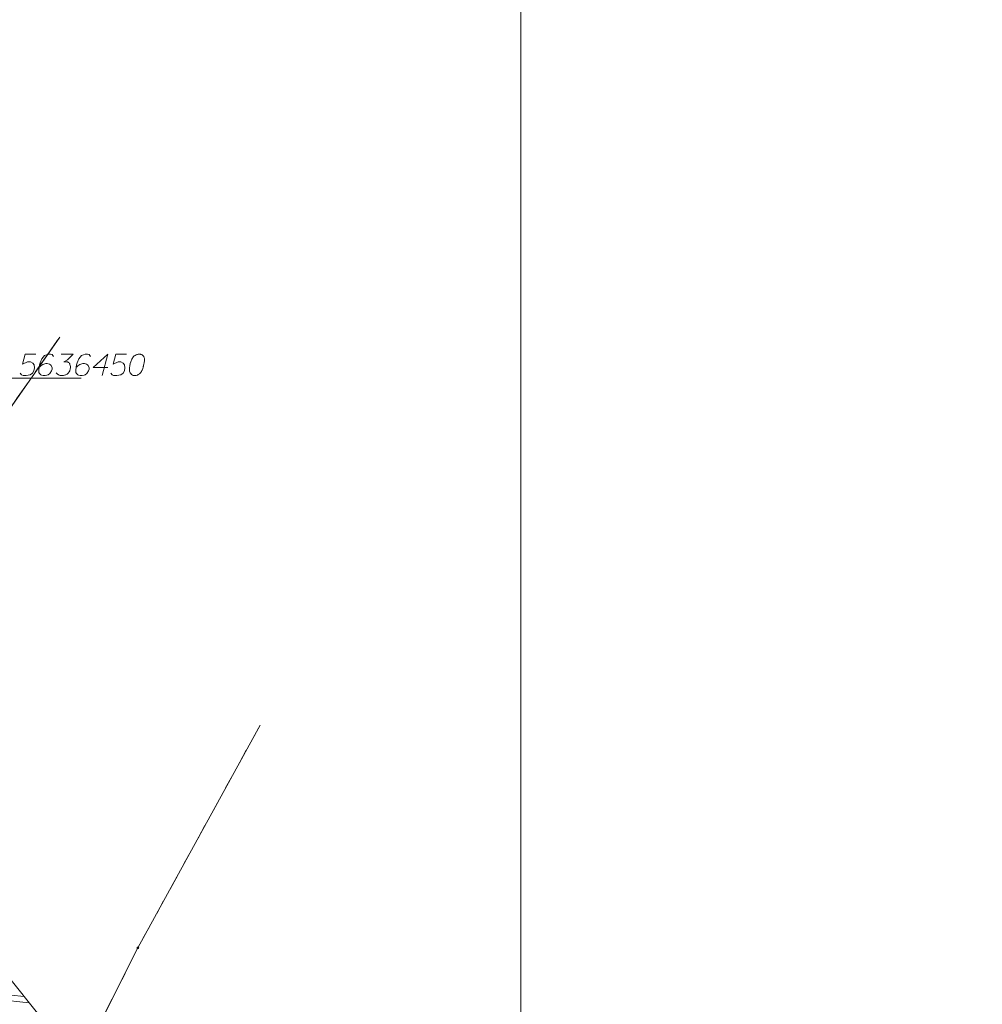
# Model space of a CAD drawing. Header units: metres. Extents: x 5554594 to 5556205, y 5636132 to 5636668.
# Tile 167 of 168: x 5555550 to 5555584, y 5636428 to 5636463. Entities that reach past the tile are written whole.
import ezdxf

# ---------------------------------------------------------------- set-up
doc = ezdxf.new("R2010")
doc.units = ezdxf.units.M
doc.header["$MEASUREMENT"] = 0
doc.header["$XCLIPFRAME"] = 0
doc.linetypes.add('PRZER1-1', pattern=[2, 1, -1])
doc.linetypes.add('PRZER3-1', pattern=[4, 3, -1])
for name, color, linetype, lineweight in [('#RAMKA', 7, 'Continuous', 18), ('#RASTER', 7, 'Continuous', 18), ('#zakres', 7, 'Continuous', 18)]:
    doc.layers.add(name, color=color, linetype=linetype, lineweight=lineweight)
for name, color, linetype, lineweight, true_color in [('GEPPGD', 96, 'Continuous', 18, 0x008000), ('GESDZI', 18, 'Continuous', 18, 0x0a0909), ('GESKKL', 96, 'PRZER3-1', 18, 0x008000), ('GESUZY', 96, 'PRZER1-1', 18, 0x008000)]:
    doc.layers.add(name, color=color, linetype=linetype, lineweight=lineweight, true_color=true_color)
picture_1 = doc.add_image_def('image2.tif', size_in_pixel=(18897, 11811))

# ---------------------------------------------------------------- blocks, each defined once
blk = doc.blocks.new('EPPGN')
blk.add_hatch(color=0).paths.add_polyline_path([(0, -0.09), (-0.027812, -0.085595), (-0.052901, -0.072812), (-0.072812, -0.052901), (-0.085595, -0.027812), (-0.09, 0), (-0.085595, 0.027812), (-0.072812, 0.052901), (-0.052901, 0.072812), (-0.027812, 0.085595), (0, 0.09), (0.027812, 0.085595), (0.052901, 0.072812), (0.072812, 0.052901), (0.085595, 0.027812), (0.09, 0), (0.085595, -0.027812), (0.072812, -0.052901), (0.052901, -0.072812), (0.027812, -0.085595)])

msp = doc.modelspace()

# ---------------------------------------------------------------- linework, layer by layer
at = {"layer": '#RAMKA', "color": 7, "linetype": 'Continuous', "lineweight": 18, "flags": 128}
msp.add_lwpolyline([(5555567.543, 5636516.686), (5555567.543, 5636373.686), (5555311.77, 5636373.686), (5555311.77, 5636516.686), (5555567.543, 5636516.686)], close=True, dxfattribs=at)
at = {"layer": '#zakres', "color": 134, "linetype": 'Continuous', "lineweight": 18}
for p, q in [((5555553.49, 5636424.312), (5555531.89, 5636451.312)), ((5555548.819, 5636428.559), (5555550.21, 5636428.405)), ((5555548.993, 5636428.341), (5555550.385, 5636428.186))]:
    msp.add_line(p, q, dxfattribs=at)
at = {"color": 7, "linetype": 'Continuous', "lineweight": 18, "flags": 128}
for points in [[(5555550.622, 5636450.838), (5555550.25, 5636450.838), (5555550.156, 5636450.483), (5555550.327, 5636450.572), (5555550.428, 5636450.572), (5555550.51, 5636450.519), (5555550.557, 5636450.46), (5555550.569, 5636450.359), (5555550.552, 5636450.259), (5555550.504, 5636450.176), (5555550.422, 5636450.111), (5555550.28, 5636450.088), (5555550.174, 5636450.088), (5555550.12, 5636450.111), (5555550.073, 5636450.176)], [(5555551.231, 5636450.755), (5555551.183, 5636450.82), (5555551.13, 5636450.838), (5555551.048, 5636450.838), (5555550.989, 5636450.814), (5555550.953, 5636450.802), (5555550.924, 5636450.784), (5555550.829, 5636450.678), (5555550.764, 5636450.536), (5555550.746, 5636450.46), (5555550.723, 5636450.288), (5555550.723, 5636450.2), (5555550.746, 5636450.164), (5555550.794, 5636450.117), (5555550.811, 5636450.105), (5555550.87, 5636450.088), (5555550.947, 5636450.088), (5555551.006, 5636450.099), (5555551.048, 5636450.111), (5555551.107, 5636450.158), (5555551.166, 5636450.253), (5555551.183, 5636450.312), (5555551.183, 5636450.359), (5555551.154, 5636450.436), (5555551.13, 5636450.465), (5555551.089, 5636450.489), (5555551.018, 5636450.507), (5555550.965, 5636450.507), (5555550.9, 5636450.489), (5555550.859, 5636450.471), (5555550.788, 5636450.424), (5555550.752, 5636450.395), (5555550.735, 5636450.377)], [(5555551.502, 5636450.838), (5555551.916, 5636450.838), (5555551.721, 5636450.637), (5555551.591, 5636450.572), (5555551.697, 5636450.572), (5555551.721, 5636450.566), (5555551.733, 5636450.56), (5555551.744, 5636450.554), (5555551.756, 5636450.548), (5555551.78, 5636450.53), (5555551.792, 5636450.513), (5555551.803, 5636450.495), (5555551.809, 5636450.477), (5555551.821, 5636450.436), (5555551.827, 5636450.401), (5555551.827, 5636450.383), (5555551.827, 5636450.359), (5555551.821, 5636450.324), (5555551.815, 5636450.3), (5555551.809, 5636450.276), (5555551.803, 5636450.259), (5555551.798, 5636450.247), (5555551.792, 5636450.235), (5555551.786, 5636450.223), (5555551.774, 5636450.206), (5555551.756, 5636450.182), (5555551.738, 5636450.164), (5555551.727, 5636450.153), (5555551.709, 5636450.141), (5555551.691, 5636450.129), (5555551.668, 5636450.117), (5555551.656, 5636450.111), (5555551.614, 5636450.099), (5555551.579, 5636450.093), (5555551.555, 5636450.088), (5555551.514, 5636450.088), (5555551.467, 5636450.093), (5555551.449, 5636450.099), (5555551.431, 5636450.105), (5555551.414, 5636450.111), (5555551.396, 5636450.123), (5555551.378, 5636450.135), (5555551.349, 5636450.158), (5555551.331, 5636450.182)], [(5555552.524, 5636450.755), (5555552.477, 5636450.82), (5555552.423, 5636450.838), (5555552.341, 5636450.838), (5555552.282, 5636450.814), (5555552.246, 5636450.802), (5555552.217, 5636450.784), (5555552.122, 5636450.678), (5555552.057, 5636450.536), (5555552.04, 5636450.46), (5555552.016, 5636450.288), (5555552.016, 5636450.2), (5555552.04, 5636450.164), (5555552.087, 5636450.117), (5555552.105, 5636450.105), (5555552.164, 5636450.088), (5555552.24, 5636450.088), (5555552.299, 5636450.099), (5555552.341, 5636450.111), (5555552.4, 5636450.158), (5555552.459, 5636450.253), (5555552.477, 5636450.312), (5555552.477, 5636450.359), (5555552.447, 5636450.436), (5555552.423, 5636450.465), (5555552.382, 5636450.489), (5555552.311, 5636450.507), (5555552.258, 5636450.507), (5555552.193, 5636450.489), (5555552.152, 5636450.471), (5555552.081, 5636450.424), (5555552.046, 5636450.395), (5555552.028, 5636450.377)], [(5555553.132, 5636450.365), (5555552.624, 5636450.365), (5555553.132, 5636450.838), (5555552.931, 5636450.088)], [(5555553.782, 5636450.838), (5555553.41, 5636450.838), (5555553.315, 5636450.483), (5555553.486, 5636450.572), (5555553.587, 5636450.572), (5555553.669, 5636450.519), (5555553.717, 5636450.46), (5555553.728, 5636450.359), (5555553.711, 5636450.259), (5555553.663, 5636450.176), (5555553.581, 5636450.111), (5555553.439, 5636450.088), (5555553.333, 5636450.088), (5555553.28, 5636450.111), (5555553.232, 5636450.176)], [(5555554.236, 5636450.838), (5555554.224, 5636450.838), (5555554.189, 5636450.832), (5555554.165, 5636450.826), (5555554.148, 5636450.82), (5555554.118, 5636450.808), (5555554.083, 5636450.79), (5555554.053, 5636450.773), (5555554.024, 5636450.749), (5555554.006, 5636450.725), (5555553.988, 5636450.696), (5555553.971, 5636450.666), (5555553.953, 5636450.631), (5555553.941, 5636450.607), (5555553.929, 5636450.572), (5555553.911, 5636450.513), (5555553.894, 5636450.424), (5555553.882, 5636450.353), (5555553.882, 5636450.288), (5555553.888, 5636450.241), (5555553.911, 5636450.188), (5555553.929, 5636450.158), (5555553.959, 5636450.123), (5555553.994, 5636450.099), (5555554.012, 5636450.093), (5555554.047, 5636450.088), (5555554.077, 5636450.088), (5555554.124, 5636450.093), (5555554.165, 5636450.105), (5555554.195, 5636450.123), (5555554.236, 5636450.153), (5555554.254, 5636450.17), (5555554.278, 5636450.194), (5555554.295, 5636450.217), (5555554.307, 5636450.235), (5555554.319, 5636450.265), (5555554.325, 5636450.276), (5555554.337, 5636450.306), (5555554.348, 5636450.341), (5555554.36, 5636450.377), (5555554.366, 5636450.401), (5555554.372, 5636450.418), (5555554.378, 5636450.442), (5555554.39, 5636450.495), (5555554.396, 5636450.525), (5555554.402, 5636450.554), (5555554.408, 5636450.595), (5555554.413, 5636450.649), (5555554.413, 5636450.666), (5555554.408, 5636450.69), (5555554.402, 5636450.713), (5555554.384, 5636450.749), (5555554.366, 5636450.773), (5555554.348, 5636450.79), (5555554.325, 5636450.808), (5555554.301, 5636450.82), (5555554.283, 5636450.826), (5555554.266, 5636450.832), (5555554.236, 5636450.838)], [(5555547.5, 5636450), (5555552.196, 5636450)]]:
    msp.add_lwpolyline(points, dxfattribs=at)
at = {"layer": 'GESDZI', "color": 96, "linetype": 'Continuous', "lineweight": 18, "flags": 128}
for points in [[(5555520.763, 5636373.686), (5555523.637, 5636387.268), (5555525.52, 5636402.57), (5555527.3, 5636407.24), (5555537.284, 5636430.391), (5555545.937, 5636443.537), (5555551.456, 5636451.435)], [(5555551.456, 5636451.435), (5555545.937, 5636443.537), (5555537.284, 5636430.391), (5555527.3, 5636407.24)], [(5555558.445, 5636437.884), (5555554.18, 5636430.108), (5555548.809, 5636419.452), (5555542.12, 5636405.225), (5555539.133, 5636395.364), (5555534.876, 5636373.686)], [(5555534.876, 5636373.686), (5555539.133, 5636395.364), (5555542.12, 5636405.225), (5555548.809, 5636419.452), (5555554.18, 5636430.108), (5555558.445, 5636437.884)]]:
    msp.add_lwpolyline(points, dxfattribs=at)
at = {"layer": 'GESKKL', "color": 96, "linetype": 'PRZER3-1', "lineweight": 18, "ltscale": 0.5, "true_color": 0x008000}
msp.add_lwpolyline([(5555551.456, 5636451.435), (5555545.937, 5636443.537), (5555537.284, 5636430.391), (5555527.3, 5636407.24), (5555513.2, 5636436.9), (5555501.678, 5636446.425), (5555487.598, 5636456.8)], dxfattribs=at)
at = {"layer": 'GESUZY', "color": 96, "linetype": 'PRZER1-1', "lineweight": 18, "ltscale": 0.5, "true_color": 0x008000}
for points in [[(5555551.456, 5636451.435), (5555545.937, 5636443.537), (5555537.284, 5636430.391), (5555527.3, 5636407.24), (5555513.2, 5636436.9), (5555501.678, 5636446.425), (5555487.598, 5636456.8)], [(5555520.763, 5636373.686), (5555523.637, 5636387.268), (5555525.52, 5636402.57), (5555527.3, 5636407.24), (5555537.284, 5636430.391), (5555545.937, 5636443.537), (5555551.456, 5636451.435)], [(5555558.445, 5636437.884), (5555554.18, 5636430.108), (5555548.809, 5636419.452), (5555542.12, 5636405.225), (5555539.133, 5636395.364), (5555534.876, 5636373.686)], [(5555558.445, 5636437.884), (5555554.18, 5636430.108), (5555548.809, 5636419.452), (5555542.12, 5636405.225), (5555539.133, 5636395.364), (5555534.876, 5636373.686)]]:
    msp.add_lwpolyline(points, dxfattribs=at)

# ---------------------------------------------------------------- block references
at = {"layer": 'GEPPGD', "color": 96, "lineweight": 18, "true_color": 0x008000, "xscale": 0.5, "yscale": 0.5, "zscale": 0.5, "rotation": 90}
msp.add_blockref('EPPGN', (5555554.18, 5636430.108), dxfattribs=at)

# ---------------------------------------------------------------- pictures from other files: only their frames are drawn
at = {"layer": '#RASTER', "color": 252, "linetype": 'Continuous', "lineweight": 18}
image = msp.add_image(picture_1, insert=(5555393.385, 5636149.865), size_in_units=(811.151, 518.084), dxfattribs=at)
image.set_boundary_path([(-0.5, -0.5), (-0.5, 11810.5), (18896.5, 11810.5), (18896.5, -0.5), (-0.5, -0.5)])
image.dxf.flags = 15

doc.saveas('drawing.dxf')
